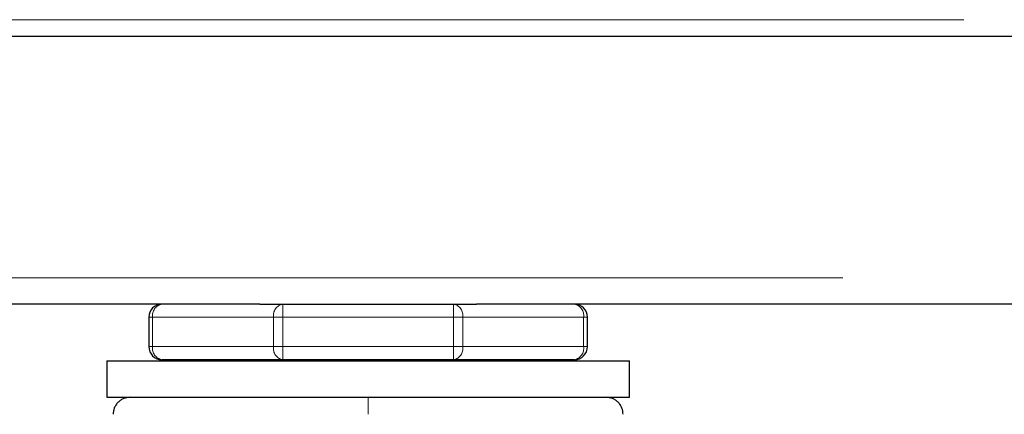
# Model space of a CAD drawing. Header units: millimetres. Extents: x 37 to 252, y 66 to 151.
# Tile 41 of 68: x 160.48 to 163.49, y 68.41 to 69.61. Entities that reach past the tile are written whole.
import ezdxf

# ---------------------------------------------------------------- set-up
doc = ezdxf.new("R2010")
doc.units = ezdxf.units.MM
doc.linetypes.add('PHANTOM', pattern=[12.7, 6.35, -1.27, 1.27, -1.27, 1.27, -1.27])

msp = doc.modelspace()

# ---------------------------------------------------------------- linework, layer by layer
at = {"color": 8, "linetype": 'PHANTOM', "lineweight": 18}
for p, q in [((157.0165, 69.613), (188.1865, 69.613)), ((188.3965, 68.823), (156.9865, 68.823)), ((161.2855, 68.703), (161.2855, 68.743)), ((161.8074, 68.743), (161.8074, 68.703)), ((160.8882, 68.703), (160.8765, 68.703)), ((160.8882, 68.703), (161.2572, 68.703)), ((160.8882, 68.613), (160.8882, 68.703)), ((161.2572, 68.703), (161.2572, 68.613)), ((161.2855, 68.703), (161.2572, 68.703)), ((161.2855, 68.613), (161.2855, 68.703)), ((161.2855, 68.703), (161.8074, 68.703)), ((161.8074, 68.703), (161.8074, 68.613)), ((161.8357, 68.703), (161.8074, 68.703)), ((161.8357, 68.613), (161.8357, 68.703)), ((161.8357, 68.703), (162.2047, 68.703)), ((162.2047, 68.703), (162.2047, 68.613)), ((162.2047, 68.703), (162.2165, 68.703)), ((160.8882, 68.613), (160.8765, 68.613)), ((160.8882, 68.613), (161.2572, 68.613)), ((161.2855, 68.613), (161.2572, 68.613)), ((161.2855, 68.613), (161.8074, 68.613)), ((161.2855, 68.573), (161.2855, 68.613)), ((161.8357, 68.613), (161.8074, 68.613)), ((161.8074, 68.613), (161.8074, 68.573)), ((161.8357, 68.613), (162.2047, 68.613)), ((162.2047, 68.613), (162.2165, 68.613))]:
    msp.add_line(p, q, dxfattribs=at)
at = {"color": 7, "linetype": 'Continuous', "lineweight": 25}
for p, q in [((157.0056, 69.563), (188.1973, 69.563)), ((161.2155, 68.743), (156.9865, 68.743)), ((161.2155, 68.743), (161.2855, 68.743)), ((161.2855, 68.743), (161.8074, 68.743)), ((161.8074, 68.743), (161.8774, 68.743)), ((176.2155, 68.743), (161.8774, 68.743)), ((160.8765, 68.703), (160.8765, 68.613)), ((162.2165, 68.613), (162.2165, 68.703)), ((160.7483, 68.5696), (160.7483, 68.458)), ((160.7483, 68.5696), (162.3446, 68.5696)), ((161.2855, 68.573), (160.9165, 68.573)), ((160.9465, 68.573), (160.9465, 68.5696)), ((161.8074, 68.573), (161.2855, 68.573)), ((162.1765, 68.573), (161.8074, 68.573)), ((162.1465, 68.5696), (162.1465, 68.573)), ((162.3446, 68.458), (162.3446, 68.5696)), ((160.7483, 68.458), (162.3446, 68.458))]:
    msp.add_line(p, q, dxfattribs=at)
for centre, start, end in [((160.9165, 68.703), 90, 180), ((162.1765, 68.703), 0, 90), ((160.9165, 68.613), 180, 270), ((162.1765, 68.613), 270, 360)]:
    msp.add_arc(centre, 0.04, start, end, dxfattribs=at)
at = {"color": 8, "linetype": 'PHANTOM', "lineweight": 18}
for centre, start, end in [((160.9235, 68.708), 101.4221, 188.0486), ((161.2926, 68.708), 101.421, 188.0496), ((161.8003, 68.708), 351.951, 78.5783), ((162.1694, 68.708), 351.9514, 78.5779), ((160.9235, 68.608), 171.9506, 258.5787), ((161.2926, 68.608), 171.9496, 258.5798), ((161.8003, 68.608), 281.4209, 8.0498), ((162.1694, 68.608), 281.4213, 8.0494)]:
    msp.add_arc(centre, 0.0357, start, end, dxfattribs=at)
at = {"color": 7, "linetype": 'Continuous', "lineweight": 25}
for points, knots in [([(160.8195, 68.458), (160.8129, 68.4573), (160.8029, 68.4563), (160.7907, 68.4498), (160.7824, 68.443), (160.7757, 68.4347), (160.7692, 68.4226), (160.7681, 68.4125), (160.7674, 68.406)], [0, 0, 0, 0, 0.239458, 0.36836, 0.500009, 0.631642, 0.760548, 1, 1, 1, 1]), ([(162.3255, 68.406), (162.3248, 68.4125), (162.3237, 68.4226), (162.3172, 68.4347), (162.3105, 68.443), (162.3022, 68.4498), (162.2901, 68.4563), (162.28, 68.4573), (162.2734, 68.458)], [0, 0, 0, 0, 0.239452, 0.368358, 0.499991, 0.63164, 0.760542, 1, 1, 1, 1])]:
    msp.add_open_spline(points, degree=3, knots=knots, dxfattribs=at)
at = {"color": 8, "linetype": 'PHANTOM', "lineweight": 18}
msp.add_open_spline([(161.5465, 68.406), (161.5465, 68.4133), (161.5465, 68.4287), (161.5465, 68.4461), (161.5465, 68.4563), (161.5465, 68.4575), (161.5465, 68.458)], degree=3, knots=[0, 0, 0, 0, 0.270257, 0.562415, 0.789737, 1, 1, 1, 1], dxfattribs=at)

doc.saveas('drawing.dxf')
